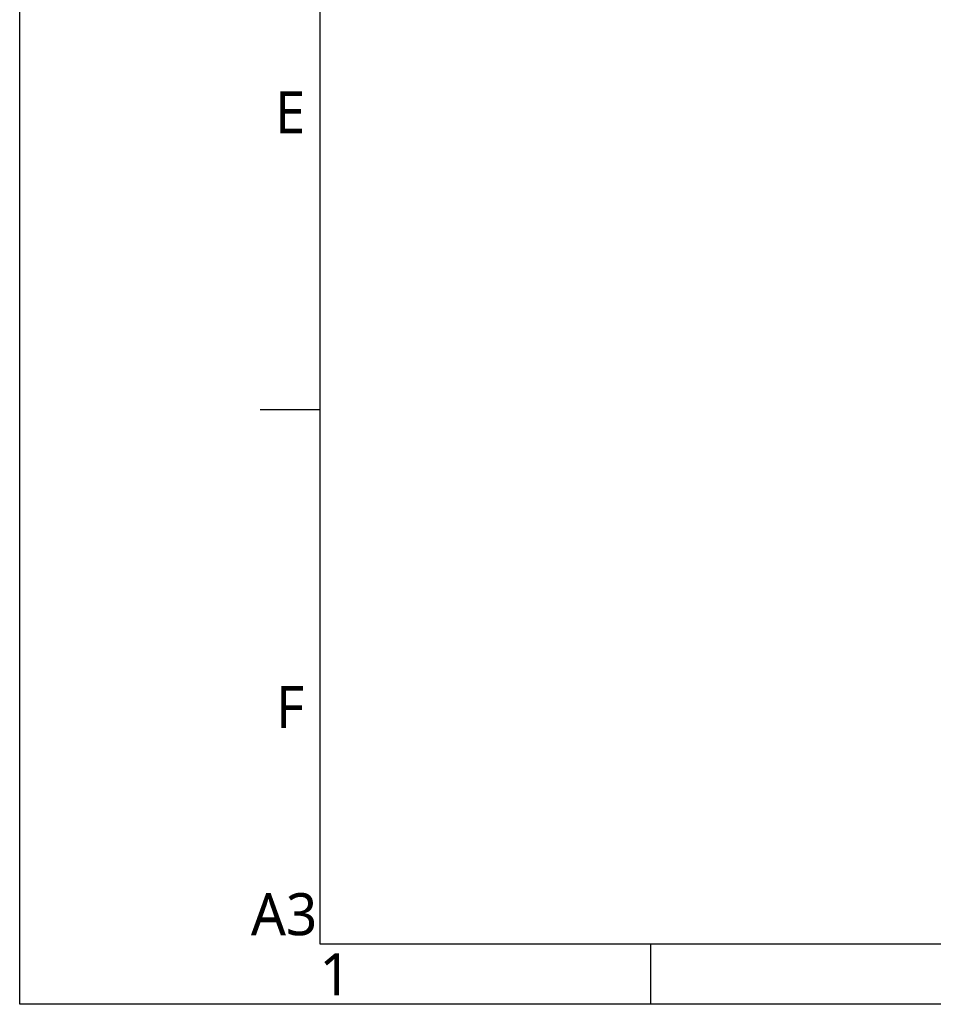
# Model space of a CAD drawing. Header units: millimetres. Extents: x 5828 to 6704, y 123 to 421.
# Tile 3 of 256: x 6284 to 6360, y 124 to 206. Entities that reach past the tile are written whole.
import ezdxf
from ezdxf.enums import TextEntityAlignment as Align

# ---------------------------------------------------------------- set-up
doc = ezdxf.new("R2010")
doc.units = ezdxf.units.MM
doc.layers.add('多重引线', color=7, linetype='Continuous')
doc.layers.add('模板', color=7, linetype='Continuous')
doc.styles.add('微软雅黑', font='msyh.ttc', dxfattribs={"height": 1.5})

# ---------------------------------------------------------------- blocks, each defined once
blk = doc.blocks.new('图纸页')
at = {"layer": '模板', "color": 2}
for p, q in [((6303.656, 173.123), (6308.656, 173.123)), ((6336.156, 123.623), (6336.156, 128.623))]:
    blk.add_line(p, q, dxfattribs=at)
for points in [[(6283.656, 123.623), (6283.656, 420.623), (6703.656, 420.623), (6703.656, 123.623)], [(6308.656, 128.623), (6308.656, 415.623), (6698.656, 415.623), (6698.656, 128.623)]]:
    blk.add_lwpolyline(points, close=True, dxfattribs=at)
at = {"layer": '模板', "color": 2, "style": '微软雅黑'}
for s, p in [('E', (6306.156, 197.873)), ('F', (6306.156, 148.373)), ('A3', (6305.656, 131.123)), ('1', (6309.906, 126.123))]:
    blk.add_text(s, height=3.5, dxfattribs=at).set_placement(p, align=Align.MIDDLE_CENTER)
for tag, height, p in [('编号', 4, (6669.32, 150.508)), ('当前页', 1.667, (6668.109, 141.186)), ('总页数', 1.667, (6673.318, 141.186)), ('比例', 1.667, (6628.656, 133.623))]:
    blk.add_attdef(tag, text='', height=height, dxfattribs=at).set_placement(p, align=Align.MIDDLE)

msp = doc.modelspace()

# ---------------------------------------------------------------- block references
at = {"layer": '多重引线'}
msp.add_blockref('图纸页', (0, 0), dxfattribs=at)

doc.saveas('drawing.dxf')
